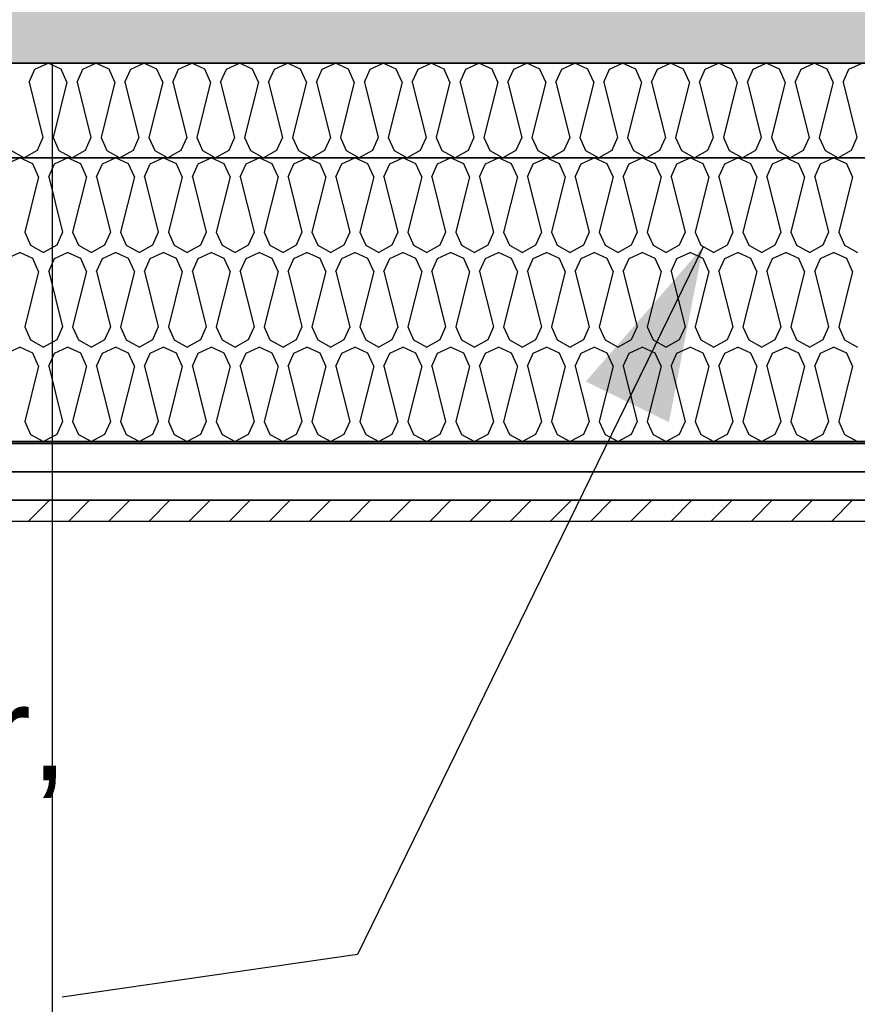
# Model space of a CAD drawing. Header units: millimetres. Extents: x -20520 to 12860, y -2780 to 10870.
# Tile 78 of 147: x -4134 to -3249, y 2025 to 3066. Entities that reach past the tile are written whole.
import ezdxf

# ---------------------------------------------------------------- set-up
doc = ezdxf.new("R2010")
doc.units = ezdxf.units.MM
doc.header["$LTSCALE"] = 0.5
doc.header["$MEASUREMENT"] = 0
doc.linetypes.add('PLINE', pattern=[0])
for name, color, linetype in [('222- Søyler  (Skravur)(Nye konstruksjoner)', 7, 'Continuous'), ('231- Bærende yttervegger (Skravur)(Nye konstruksjoner)', 7, 'Continuous'), ('251- Frittbærende dekker (Skravur)(Nye konstruksjoner)', 7, 'Continuous'), ('858- Detaljer(Nye konstruksjoner)', 7, 'Continuous')]:
    doc.layers.add(name, color=color, linetype=linetype)
doc.styles.add('GENERATED_STYLE_2', font='arial.ttf')
doc.dimstyles.new('GENERATED_STYLE__2', dxfattribs={"dimtxt": 0.18, "dimasz": 182.4, "dimexe": 0.18, "dimexo": 0.0625, "dimgap": 0, "dimtad": 0, "dimtih": 1, "dimtoh": 1, "dimdec": 4, "dimzin": 0, "dimdsep": 46, "dimcen": 0.09, "dimadec": 0, "dimazin": 0, "dimtfac": 1, "dimtdec": 4, "dimtmove": 0, "dimatfit": 3, "dimldrblk": 'ARROWHEAD_5', "dimfxl": 1, "dimtolj": 1, "dimtzin": 0, "dimarcsym": 0})

# ---------------------------------------------------------------- blocks, each defined once
blk = doc.blocks.new('*X12')
at = {"layer": '251- Frittbærende dekker (Skravur)(Nye konstruksjoner)', "linetype": 'PLINE'}
for p, q in [((-4148.1, 2913.5), (-4134.3, 2920)), ((-4120.5, 2913.5), (-4134.3, 2920)), ((-4097.5, 2913.5), (-4083.7, 2920)), ((-4069.9, 2913.5), (-4083.7, 2920)), ((-4047, 2913.5), (-4033.1, 2920)), ((-4019.3, 2913.5), (-4033.1, 2920)), ((-3996.4, 2913.5), (-3982.6, 2920)), ((-3968.7, 2913.5), (-3982.6, 2920)), ((-3945.8, 2913.5), (-3932, 2920)), ((-3918.2, 2913.5), (-3932, 2920)), ((-3895.2, 2913.5), (-3881.4, 2920)), ((-3867.6, 2913.5), (-3881.4, 2920)), ((-3844.6, 2913.5), (-3830.8, 2920)), ((-3817, 2913.5), (-3830.8, 2920)), ((-3794, 2913.5), (-3780.2, 2920)), ((-3766.4, 2913.5), (-3780.2, 2920)), ((-3743.4, 2913.5), (-3729.6, 2920)), ((-3715.8, 2913.5), (-3729.6, 2920)), ((-3692.9, 2913.5), (-3679, 2920)), ((-3665.2, 2913.5), (-3679, 2920)), ((-3642.3, 2913.5), (-3628.5, 2920)), ((-3614.6, 2913.5), (-3628.5, 2920)), ((-3591.7, 2913.5), (-3577.9, 2920)), ((-3564.1, 2913.5), (-3577.9, 2920)), ((-3541.1, 2913.5), (-3527.3, 2920)), ((-3513.5, 2913.5), (-3527.3, 2920)), ((-3490.5, 2913.5), (-3476.7, 2920)), ((-3462.9, 2913.5), (-3476.7, 2920)), ((-3439.9, 2913.5), (-3426.1, 2920)), ((-3412.3, 2913.5), (-3426.1, 2920)), ((-3389.3, 2913.5), (-3375.5, 2920)), ((-3361.7, 2913.5), (-3375.5, 2920)), ((-3338.8, 2913.5), (-3324.9, 2920)), ((-3311.1, 2913.5), (-3324.9, 2920)), ((-3288.2, 2913.5), (-3274.4, 2920)), ((-3260.5, 2913.5), (-3274.4, 2920)), ((-4114.3, 2899.9), (-4120.5, 2913.5)), ((-4103.7, 2899.9), (-4097.5, 2913.5)), ((-4063.7, 2899.9), (-4069.9, 2913.5)), ((-4053.1, 2899.9), (-4047, 2913.5)), ((-4013.2, 2899.9), (-4019.3, 2913.5)), ((-4002.5, 2899.9), (-3996.4, 2913.5)), ((-3962.6, 2899.9), (-3968.7, 2913.5)), ((-3951.9, 2899.9), (-3945.8, 2913.5)), ((-3912, 2899.9), (-3918.2, 2913.5)), ((-3901.4, 2899.9), (-3895.2, 2913.5)), ((-3861.4, 2899.9), (-3867.6, 2913.5)), ((-3850.8, 2899.9), (-3844.6, 2913.5)), ((-3810.8, 2899.9), (-3817, 2913.5)), ((-3800.2, 2899.9), (-3794, 2913.5)), ((-3760.2, 2899.9), (-3766.4, 2913.5)), ((-3749.6, 2899.9), (-3743.4, 2913.5)), ((-3709.6, 2899.9), (-3715.8, 2913.5)), ((-3699, 2899.9), (-3692.9, 2913.5)), ((-3659.1, 2899.9), (-3665.2, 2913.5)), ((-3648.4, 2899.9), (-3642.3, 2913.5)), ((-3608.5, 2899.9), (-3614.6, 2913.5)), ((-3597.8, 2899.9), (-3591.7, 2913.5)), ((-3557.9, 2899.9), (-3564.1, 2913.5)), ((-3547.3, 2899.9), (-3541.1, 2913.5)), ((-3507.3, 2899.9), (-3513.5, 2913.5)), ((-3496.7, 2899.9), (-3490.5, 2913.5)), ((-3456.7, 2899.9), (-3462.9, 2913.5)), ((-3446.1, 2899.9), (-3439.9, 2913.5)), ((-3406.1, 2899.9), (-3412.3, 2913.5)), ((-3395.5, 2899.9), (-3389.3, 2913.5)), ((-3355.5, 2899.9), (-3361.7, 2913.5)), ((-3344.9, 2899.9), (-3338.8, 2913.5)), ((-3305, 2899.9), (-3311.1, 2913.5)), ((-3294.3, 2899.9), (-3288.2, 2913.5)), ((-3254.4, 2899.9), (-3260.5, 2913.5)), ((-4114.3, 2899.9), (-4129, 2841.3)), ((-4103.7, 2899.9), (-4089, 2841.3)), ((-4063.7, 2899.9), (-4078.4, 2841.3)), ((-4053.1, 2899.9), (-4038.5, 2841.3)), ((-4013.2, 2899.9), (-4027.8, 2841.3)), ((-4002.5, 2899.9), (-3987.9, 2841.3)), ((-3962.6, 2899.9), (-3977.2, 2841.3)), ((-3951.9, 2899.9), (-3937.3, 2841.3)), ((-3912, 2899.9), (-3926.7, 2841.3)), ((-3901.4, 2899.9), (-3886.7, 2841.3)), ((-3861.4, 2899.9), (-3876.1, 2841.3)), ((-3850.8, 2899.9), (-3836.1, 2841.3)), ((-3810.8, 2899.9), (-3825.5, 2841.3)), ((-3800.2, 2899.9), (-3785.5, 2841.3)), ((-3760.2, 2899.9), (-3774.9, 2841.3)), ((-3749.6, 2899.9), (-3734.9, 2841.3)), ((-3709.6, 2899.9), (-3724.3, 2841.3)), ((-3699, 2899.9), (-3684.4, 2841.3)), ((-3659.1, 2899.9), (-3673.7, 2841.3)), ((-3648.4, 2899.9), (-3633.8, 2841.3)), ((-3608.5, 2899.9), (-3623.1, 2841.3)), ((-3597.8, 2899.9), (-3583.2, 2841.3)), ((-3557.9, 2899.9), (-3572.6, 2841.3)), ((-3547.3, 2899.9), (-3532.6, 2841.3)), ((-3507.3, 2899.9), (-3522, 2841.3)), ((-3496.7, 2899.9), (-3482, 2841.3)), ((-3456.7, 2899.9), (-3471.4, 2841.3)), ((-3446.1, 2899.9), (-3431.4, 2841.3)), ((-3406.1, 2899.9), (-3420.8, 2841.3)), ((-3395.5, 2899.9), (-3380.8, 2841.3)), ((-3355.5, 2899.9), (-3370.2, 2841.3)), ((-3344.9, 2899.9), (-3330.3, 2841.3)), ((-3305, 2899.9), (-3319.6, 2841.3)), ((-3294.3, 2899.9), (-3279.7, 2841.3)), ((-3254.4, 2899.9), (-3269, 2841.3)), ((-4129, 2841.3), (-4122.8, 2827.7)), ((-4089, 2841.3), (-4095.2, 2827.7)), ((-4078.4, 2841.3), (-4072.3, 2827.7)), ((-4038.5, 2841.3), (-4044.6, 2827.7)), ((-4027.8, 2841.3), (-4021.7, 2827.7)), ((-3987.9, 2841.3), (-3994, 2827.7)), ((-3977.2, 2841.3), (-3971.1, 2827.7)), ((-3937.3, 2841.3), (-3943.4, 2827.7)), ((-3926.7, 2841.3), (-3920.5, 2827.7)), ((-3886.7, 2841.3), (-3892.9, 2827.7)), ((-3876.1, 2841.3), (-3869.9, 2827.7)), ((-3836.1, 2841.3), (-3842.3, 2827.7)), ((-3825.5, 2841.3), (-3819.3, 2827.7)), ((-3785.5, 2841.3), (-3791.7, 2827.7)), ((-3774.9, 2841.3), (-3768.7, 2827.7)), ((-3734.9, 2841.3), (-3741.1, 2827.7)), ((-3724.3, 2841.3), (-3718.1, 2827.7)), ((-3684.4, 2841.3), (-3690.5, 2827.7)), ((-3673.7, 2841.3), (-3667.6, 2827.7)), ((-3633.8, 2841.3), (-3639.9, 2827.7)), ((-3623.1, 2841.3), (-3617, 2827.7)), ((-3583.2, 2841.3), (-3589.3, 2827.7)), ((-3572.6, 2841.3), (-3566.4, 2827.7)), ((-3532.6, 2841.3), (-3538.8, 2827.7)), ((-3522, 2841.3), (-3515.8, 2827.7)), ((-3482, 2841.3), (-3488.2, 2827.7)), ((-3471.4, 2841.3), (-3465.2, 2827.7)), ((-3431.4, 2841.3), (-3437.6, 2827.7)), ((-3420.8, 2841.3), (-3414.6, 2827.7)), ((-3380.8, 2841.3), (-3387, 2827.7)), ((-3370.2, 2841.3), (-3364, 2827.7)), ((-3330.3, 2841.3), (-3336.4, 2827.7)), ((-3319.6, 2841.3), (-3313.5, 2827.7)), ((-3279.7, 2841.3), (-3285.8, 2827.7)), ((-3269, 2841.3), (-3262.9, 2827.7)), ((-4148.1, 2813.5), (-4134.3, 2820)), ((-4120.5, 2813.5), (-4134.3, 2820)), ((-4122.8, 2827.7), (-4109, 2820)), ((-4095.2, 2827.7), (-4109, 2820)), ((-4097.5, 2813.5), (-4083.7, 2820)), ((-4069.9, 2813.5), (-4083.7, 2820)), ((-4072.3, 2827.7), (-4058.4, 2820)), ((-4044.6, 2827.7), (-4058.4, 2820)), ((-4047, 2813.5), (-4033.1, 2820)), ((-4019.3, 2813.5), (-4033.1, 2820)), ((-4021.7, 2827.7), (-4007.8, 2820)), ((-3994, 2827.7), (-4007.8, 2820)), ((-3996.4, 2813.5), (-3982.6, 2820)), ((-3968.7, 2813.5), (-3982.6, 2820)), ((-3971.1, 2827.7), (-3957.3, 2820)), ((-3943.4, 2827.7), (-3957.3, 2820)), ((-3945.8, 2813.5), (-3932, 2820)), ((-3918.2, 2813.5), (-3932, 2820)), ((-3920.5, 2827.7), (-3906.7, 2820)), ((-3892.9, 2827.7), (-3906.7, 2820)), ((-3895.2, 2813.5), (-3881.4, 2820)), ((-3867.6, 2813.5), (-3881.4, 2820)), ((-3869.9, 2827.7), (-3856.1, 2820)), ((-3842.3, 2827.7), (-3856.1, 2820)), ((-3844.6, 2813.5), (-3830.8, 2820)), ((-3817, 2813.5), (-3830.8, 2820)), ((-3819.3, 2827.7), (-3805.5, 2820)), ((-3791.7, 2827.7), (-3805.5, 2820)), ((-3794, 2813.5), (-3780.2, 2820)), ((-3766.4, 2813.5), (-3780.2, 2820)), ((-3768.7, 2827.7), (-3754.9, 2820)), ((-3741.1, 2827.7), (-3754.9, 2820)), ((-3743.4, 2813.5), (-3729.6, 2820)), ((-3715.8, 2813.5), (-3729.6, 2820)), ((-3718.1, 2827.7), (-3704.3, 2820)), ((-3690.5, 2827.7), (-3704.3, 2820)), ((-3692.9, 2813.5), (-3679, 2820)), ((-3665.2, 2813.5), (-3679, 2820)), ((-3667.6, 2827.7), (-3653.7, 2820)), ((-3639.9, 2827.7), (-3653.7, 2820)), ((-3642.3, 2813.5), (-3628.5, 2820)), ((-3614.6, 2813.5), (-3628.5, 2820)), ((-3617, 2827.7), (-3603.2, 2820)), ((-3589.3, 2827.7), (-3603.2, 2820)), ((-3591.7, 2813.5), (-3577.9, 2820)), ((-3564.1, 2813.5), (-3577.9, 2820)), ((-3566.4, 2827.7), (-3552.6, 2820)), ((-3538.8, 2827.7), (-3552.6, 2820)), ((-3541.1, 2813.5), (-3527.3, 2820)), ((-3513.5, 2813.5), (-3527.3, 2820)), ((-3515.8, 2827.7), (-3502, 2820)), ((-3488.2, 2827.7), (-3502, 2820)), ((-3490.5, 2813.5), (-3476.7, 2820)), ((-3462.9, 2813.5), (-3476.7, 2820)), ((-3465.2, 2827.7), (-3451.4, 2820)), ((-3437.6, 2827.7), (-3451.4, 2820)), ((-3439.9, 2813.5), (-3426.1, 2820)), ((-3412.3, 2813.5), (-3426.1, 2820)), ((-3414.6, 2827.7), (-3400.8, 2820)), ((-3387, 2827.7), (-3400.8, 2820)), ((-3389.3, 2813.5), (-3375.5, 2820)), ((-3361.7, 2813.5), (-3375.5, 2820)), ((-3364, 2827.7), (-3350.2, 2820)), ((-3336.4, 2827.7), (-3350.2, 2820)), ((-3338.8, 2813.5), (-3324.9, 2820)), ((-3311.1, 2813.5), (-3324.9, 2820)), ((-3313.5, 2827.7), (-3299.6, 2820)), ((-3285.8, 2827.7), (-3299.6, 2820)), ((-3288.2, 2813.5), (-3274.4, 2820)), ((-3260.5, 2813.5), (-3274.4, 2820)), ((-3262.9, 2827.7), (-3249.1, 2820)), ((-4114.3, 2799.9), (-4120.5, 2813.5)), ((-4103.7, 2799.9), (-4097.5, 2813.5)), ((-4063.7, 2799.9), (-4069.9, 2813.5)), ((-4053.1, 2799.9), (-4047, 2813.5)), ((-4013.2, 2799.9), (-4019.3, 2813.5)), ((-4002.5, 2799.9), (-3996.4, 2813.5)), ((-3962.6, 2799.9), (-3968.7, 2813.5)), ((-3951.9, 2799.9), (-3945.8, 2813.5)), ((-3912, 2799.9), (-3918.2, 2813.5)), ((-3901.4, 2799.9), (-3895.2, 2813.5)), ((-3861.4, 2799.9), (-3867.6, 2813.5)), ((-3850.8, 2799.9), (-3844.6, 2813.5)), ((-3810.8, 2799.9), (-3817, 2813.5)), ((-3800.2, 2799.9), (-3794, 2813.5)), ((-3760.2, 2799.9), (-3766.4, 2813.5)), ((-3749.6, 2799.9), (-3743.4, 2813.5)), ((-3709.6, 2799.9), (-3715.8, 2813.5)), ((-3699, 2799.9), (-3692.9, 2813.5)), ((-3659.1, 2799.9), (-3665.2, 2813.5)), ((-3648.4, 2799.9), (-3642.3, 2813.5)), ((-3608.5, 2799.9), (-3614.6, 2813.5)), ((-3597.8, 2799.9), (-3591.7, 2813.5)), ((-3557.9, 2799.9), (-3564.1, 2813.5)), ((-3547.3, 2799.9), (-3541.1, 2813.5)), ((-3507.3, 2799.9), (-3513.5, 2813.5)), ((-3496.7, 2799.9), (-3490.5, 2813.5)), ((-3456.7, 2799.9), (-3462.9, 2813.5)), ((-3446.1, 2799.9), (-3439.9, 2813.5)), ((-3406.1, 2799.9), (-3412.3, 2813.5)), ((-3395.5, 2799.9), (-3389.3, 2813.5)), ((-3355.5, 2799.9), (-3361.7, 2813.5)), ((-3344.9, 2799.9), (-3338.8, 2813.5)), ((-3305, 2799.9), (-3311.1, 2813.5)), ((-3294.3, 2799.9), (-3288.2, 2813.5)), ((-3254.4, 2799.9), (-3260.5, 2813.5)), ((-4114.3, 2799.9), (-4129, 2741.3)), ((-4103.7, 2799.9), (-4089, 2741.3)), ((-4063.7, 2799.9), (-4078.4, 2741.3)), ((-4053.1, 2799.9), (-4038.5, 2741.3)), ((-4013.2, 2799.9), (-4027.8, 2741.3)), ((-4002.5, 2799.9), (-3987.9, 2741.3)), ((-3962.6, 2799.9), (-3977.2, 2741.3)), ((-3951.9, 2799.9), (-3937.3, 2741.3)), ((-3912, 2799.9), (-3926.7, 2741.3)), ((-3901.4, 2799.9), (-3886.7, 2741.3)), ((-3861.4, 2799.9), (-3876.1, 2741.3)), ((-3850.8, 2799.9), (-3836.1, 2741.3)), ((-3810.8, 2799.9), (-3825.5, 2741.3)), ((-3800.2, 2799.9), (-3785.5, 2741.3)), ((-3760.2, 2799.9), (-3774.9, 2741.3)), ((-3749.6, 2799.9), (-3734.9, 2741.3)), ((-3709.6, 2799.9), (-3724.3, 2741.3)), ((-3699, 2799.9), (-3684.4, 2741.3)), ((-3659.1, 2799.9), (-3673.7, 2741.3)), ((-3648.4, 2799.9), (-3633.8, 2741.3)), ((-3608.5, 2799.9), (-3623.1, 2741.3)), ((-3597.8, 2799.9), (-3583.2, 2741.3)), ((-3557.9, 2799.9), (-3572.6, 2741.3)), ((-3547.3, 2799.9), (-3532.6, 2741.3)), ((-3507.3, 2799.9), (-3522, 2741.3)), ((-3496.7, 2799.9), (-3482, 2741.3)), ((-3456.7, 2799.9), (-3471.4, 2741.3)), ((-3446.1, 2799.9), (-3431.4, 2741.3)), ((-3406.1, 2799.9), (-3420.8, 2741.3)), ((-3395.5, 2799.9), (-3380.8, 2741.3)), ((-3355.5, 2799.9), (-3370.2, 2741.3)), ((-3344.9, 2799.9), (-3330.3, 2741.3)), ((-3305, 2799.9), (-3319.6, 2741.3)), ((-3294.3, 2799.9), (-3279.7, 2741.3)), ((-3254.4, 2799.9), (-3269, 2741.3)), ((-4129, 2741.3), (-4122.8, 2727.7)), ((-4089, 2741.3), (-4095.2, 2727.7)), ((-4078.4, 2741.3), (-4072.3, 2727.7)), ((-4038.5, 2741.3), (-4044.6, 2727.7)), ((-4027.8, 2741.3), (-4021.7, 2727.7)), ((-3987.9, 2741.3), (-3994, 2727.7)), ((-3977.2, 2741.3), (-3971.1, 2727.7)), ((-3937.3, 2741.3), (-3943.4, 2727.7)), ((-3926.7, 2741.3), (-3920.5, 2727.7)), ((-3886.7, 2741.3), (-3892.9, 2727.7)), ((-3876.1, 2741.3), (-3869.9, 2727.7)), ((-3836.1, 2741.3), (-3842.3, 2727.7)), ((-3825.5, 2741.3), (-3819.3, 2727.7)), ((-3785.5, 2741.3), (-3791.7, 2727.7)), ((-3774.9, 2741.3), (-3768.7, 2727.7)), ((-3734.9, 2741.3), (-3741.1, 2727.7)), ((-3724.3, 2741.3), (-3718.1, 2727.7)), ((-3684.4, 2741.3), (-3690.5, 2727.7)), ((-3673.7, 2741.3), (-3667.6, 2727.7)), ((-3633.8, 2741.3), (-3639.9, 2727.7)), ((-3623.1, 2741.3), (-3617, 2727.7)), ((-3583.2, 2741.3), (-3589.3, 2727.7)), ((-3572.6, 2741.3), (-3566.4, 2727.7)), ((-3532.6, 2741.3), (-3538.8, 2727.7)), ((-3522, 2741.3), (-3515.8, 2727.7)), ((-3482, 2741.3), (-3488.2, 2727.7)), ((-3471.4, 2741.3), (-3465.2, 2727.7)), ((-3431.4, 2741.3), (-3437.6, 2727.7)), ((-3420.8, 2741.3), (-3414.6, 2727.7)), ((-3380.8, 2741.3), (-3387, 2727.7)), ((-3370.2, 2741.3), (-3364, 2727.7)), ((-3330.3, 2741.3), (-3336.4, 2727.7)), ((-3319.6, 2741.3), (-3313.5, 2727.7)), ((-3279.7, 2741.3), (-3285.8, 2727.7)), ((-3269, 2741.3), (-3262.9, 2727.7)), ((-4122.8, 2727.7), (-4109, 2720)), ((-4095.2, 2727.7), (-4109, 2720)), ((-4072.3, 2727.7), (-4058.4, 2720)), ((-4044.6, 2727.7), (-4058.4, 2720)), ((-4021.7, 2727.7), (-4007.8, 2720)), ((-3994, 2727.7), (-4007.8, 2720)), ((-3971.1, 2727.7), (-3957.3, 2720)), ((-3943.4, 2727.7), (-3957.3, 2720)), ((-3920.5, 2727.7), (-3906.7, 2720)), ((-3892.9, 2727.7), (-3906.7, 2720)), ((-3869.9, 2727.7), (-3856.1, 2720)), ((-3842.3, 2727.7), (-3856.1, 2720)), ((-3819.3, 2727.7), (-3805.5, 2720)), ((-3791.7, 2727.7), (-3805.5, 2720)), ((-3768.7, 2727.7), (-3754.9, 2720)), ((-3741.1, 2727.7), (-3754.9, 2720)), ((-3718.1, 2727.7), (-3704.3, 2720)), ((-3690.5, 2727.7), (-3704.3, 2720)), ((-3667.6, 2727.7), (-3653.7, 2720)), ((-3639.9, 2727.7), (-3653.7, 2720)), ((-3617, 2727.7), (-3603.2, 2720)), ((-3589.3, 2727.7), (-3603.2, 2720)), ((-3566.4, 2727.7), (-3552.6, 2720)), ((-3538.8, 2727.7), (-3552.6, 2720)), ((-3515.8, 2727.7), (-3502, 2720)), ((-3488.2, 2727.7), (-3502, 2720)), ((-3465.2, 2727.7), (-3451.4, 2720)), ((-3437.6, 2727.7), (-3451.4, 2720)), ((-3414.6, 2727.7), (-3400.8, 2720)), ((-3387, 2727.7), (-3400.8, 2720)), ((-3364, 2727.7), (-3350.2, 2720)), ((-3336.4, 2727.7), (-3350.2, 2720)), ((-3313.5, 2727.7), (-3299.6, 2720)), ((-3285.8, 2727.7), (-3299.6, 2720)), ((-3262.9, 2727.7), (-3249.1, 2720)), ((-4148.1, 2713.5), (-4134.3, 2720)), ((-4120.5, 2713.5), (-4134.3, 2720)), ((-4097.5, 2713.5), (-4083.7, 2720)), ((-4069.9, 2713.5), (-4083.7, 2720)), ((-4047, 2713.5), (-4033.1, 2720)), ((-4019.3, 2713.5), (-4033.1, 2720)), ((-3996.4, 2713.5), (-3982.6, 2720)), ((-3968.7, 2713.5), (-3982.6, 2720)), ((-3945.8, 2713.5), (-3932, 2720)), ((-3918.2, 2713.5), (-3932, 2720)), ((-3895.2, 2713.5), (-3881.4, 2720)), ((-3867.6, 2713.5), (-3881.4, 2720)), ((-3844.6, 2713.5), (-3830.8, 2720)), ((-3817, 2713.5), (-3830.8, 2720)), ((-3794, 2713.5), (-3780.2, 2720)), ((-3766.4, 2713.5), (-3780.2, 2720)), ((-3743.4, 2713.5), (-3729.6, 2720)), ((-3715.8, 2713.5), (-3729.6, 2720)), ((-3692.9, 2713.5), (-3679, 2720)), ((-3665.2, 2713.5), (-3679, 2720)), ((-3642.3, 2713.5), (-3628.5, 2720)), ((-3614.6, 2713.5), (-3628.5, 2720)), ((-3591.7, 2713.5), (-3577.9, 2720)), ((-3564.1, 2713.5), (-3577.9, 2720)), ((-3541.1, 2713.5), (-3527.3, 2720)), ((-3513.5, 2713.5), (-3527.3, 2720)), ((-3490.5, 2713.5), (-3476.7, 2720)), ((-3462.9, 2713.5), (-3476.7, 2720)), ((-3439.9, 2713.5), (-3426.1, 2720)), ((-3412.3, 2713.5), (-3426.1, 2720)), ((-3389.3, 2713.5), (-3375.5, 2720)), ((-3361.7, 2713.5), (-3375.5, 2720)), ((-3338.8, 2713.5), (-3324.9, 2720)), ((-3311.1, 2713.5), (-3324.9, 2720)), ((-3288.2, 2713.5), (-3274.4, 2720)), ((-3260.5, 2713.5), (-3274.4, 2720)), ((-4114.3, 2699.9), (-4120.5, 2713.5)), ((-4103.7, 2699.9), (-4097.5, 2713.5)), ((-4063.7, 2699.9), (-4069.9, 2713.5)), ((-4053.1, 2699.9), (-4047, 2713.5)), ((-4013.2, 2699.9), (-4019.3, 2713.5)), ((-4002.5, 2699.9), (-3996.4, 2713.5)), ((-3962.6, 2699.9), (-3968.7, 2713.5)), ((-3951.9, 2699.9), (-3945.8, 2713.5)), ((-3912, 2699.9), (-3918.2, 2713.5)), ((-3901.4, 2699.9), (-3895.2, 2713.5)), ((-3861.4, 2699.9), (-3867.6, 2713.5)), ((-3850.8, 2699.9), (-3844.6, 2713.5)), ((-3810.8, 2699.9), (-3817, 2713.5)), ((-3800.2, 2699.9), (-3794, 2713.5)), ((-3760.2, 2699.9), (-3766.4, 2713.5)), ((-3749.6, 2699.9), (-3743.4, 2713.5)), ((-3709.6, 2699.9), (-3715.8, 2713.5)), ((-3699, 2699.9), (-3692.9, 2713.5)), ((-3659.1, 2699.9), (-3665.2, 2713.5)), ((-3648.4, 2699.9), (-3642.3, 2713.5)), ((-3608.5, 2699.9), (-3614.6, 2713.5)), ((-3597.8, 2699.9), (-3591.7, 2713.5)), ((-3557.9, 2699.9), (-3564.1, 2713.5)), ((-3547.3, 2699.9), (-3541.1, 2713.5)), ((-3507.3, 2699.9), (-3513.5, 2713.5)), ((-3496.7, 2699.9), (-3490.5, 2713.5)), ((-3456.7, 2699.9), (-3462.9, 2713.5)), ((-3446.1, 2699.9), (-3439.9, 2713.5)), ((-3406.1, 2699.9), (-3412.3, 2713.5)), ((-3395.5, 2699.9), (-3389.3, 2713.5)), ((-3355.5, 2699.9), (-3361.7, 2713.5)), ((-3344.9, 2699.9), (-3338.8, 2713.5)), ((-3305, 2699.9), (-3311.1, 2713.5)), ((-3294.3, 2699.9), (-3288.2, 2713.5)), ((-3254.4, 2699.9), (-3260.5, 2713.5)), ((-4114.3, 2699.9), (-4129, 2641.3)), ((-4103.7, 2699.9), (-4089, 2641.3)), ((-4063.7, 2699.9), (-4078.4, 2641.3)), ((-4053.1, 2699.9), (-4038.5, 2641.3)), ((-4013.2, 2699.9), (-4027.8, 2641.3)), ((-4002.5, 2699.9), (-3987.9, 2641.3)), ((-3962.6, 2699.9), (-3977.2, 2641.3)), ((-3951.9, 2699.9), (-3937.3, 2641.3)), ((-3912, 2699.9), (-3926.7, 2641.3)), ((-3901.4, 2699.9), (-3886.7, 2641.3)), ((-3861.4, 2699.9), (-3876.1, 2641.3)), ((-3850.8, 2699.9), (-3836.1, 2641.3)), ((-3810.8, 2699.9), (-3825.5, 2641.3)), ((-3800.2, 2699.9), (-3785.5, 2641.3)), ((-3760.2, 2699.9), (-3774.9, 2641.3)), ((-3749.6, 2699.9), (-3734.9, 2641.3)), ((-3709.6, 2699.9), (-3724.3, 2641.3)), ((-3699, 2699.9), (-3684.4, 2641.3)), ((-3659.1, 2699.9), (-3673.7, 2641.3)), ((-3648.4, 2699.9), (-3633.8, 2641.3)), ((-3608.5, 2699.9), (-3623.1, 2641.3)), ((-3597.8, 2699.9), (-3583.2, 2641.3)), ((-3557.9, 2699.9), (-3572.6, 2641.3)), ((-3547.3, 2699.9), (-3532.6, 2641.3)), ((-3507.3, 2699.9), (-3522, 2641.3)), ((-3496.7, 2699.9), (-3482, 2641.3)), ((-3456.7, 2699.9), (-3471.4, 2641.3)), ((-3446.1, 2699.9), (-3431.4, 2641.3)), ((-3406.1, 2699.9), (-3420.8, 2641.3)), ((-3395.5, 2699.9), (-3380.8, 2641.3)), ((-3355.5, 2699.9), (-3370.2, 2641.3)), ((-3344.9, 2699.9), (-3330.3, 2641.3)), ((-3305, 2699.9), (-3319.6, 2641.3)), ((-3294.3, 2699.9), (-3279.7, 2641.3)), ((-3254.4, 2699.9), (-3269, 2641.3)), ((-4129, 2641.3), (-4122.8, 2627.7)), ((-4089, 2641.3), (-4095.2, 2627.7)), ((-4078.4, 2641.3), (-4072.3, 2627.7)), ((-4038.5, 2641.3), (-4044.6, 2627.7)), ((-4027.8, 2641.3), (-4021.7, 2627.7)), ((-3987.9, 2641.3), (-3994, 2627.7)), ((-3977.2, 2641.3), (-3971.1, 2627.7)), ((-3937.3, 2641.3), (-3943.4, 2627.7)), ((-3926.7, 2641.3), (-3920.5, 2627.7)), ((-3886.7, 2641.3), (-3892.9, 2627.7)), ((-3876.1, 2641.3), (-3869.9, 2627.7)), ((-3836.1, 2641.3), (-3842.3, 2627.7)), ((-3825.5, 2641.3), (-3819.3, 2627.7)), ((-3785.5, 2641.3), (-3791.7, 2627.7)), ((-3774.9, 2641.3), (-3768.7, 2627.7)), ((-3734.9, 2641.3), (-3741.1, 2627.7)), ((-3724.3, 2641.3), (-3718.1, 2627.7)), ((-3684.4, 2641.3), (-3690.5, 2627.7)), ((-3673.7, 2641.3), (-3667.6, 2627.7)), ((-3633.8, 2641.3), (-3639.9, 2627.7)), ((-3623.1, 2641.3), (-3617, 2627.7)), ((-3583.2, 2641.3), (-3589.3, 2627.7)), ((-3572.6, 2641.3), (-3566.4, 2627.7)), ((-3532.6, 2641.3), (-3538.8, 2627.7)), ((-3522, 2641.3), (-3515.8, 2627.7)), ((-3482, 2641.3), (-3488.2, 2627.7)), ((-3471.4, 2641.3), (-3465.2, 2627.7)), ((-3431.4, 2641.3), (-3437.6, 2627.7)), ((-3420.8, 2641.3), (-3414.6, 2627.7)), ((-3380.8, 2641.3), (-3387, 2627.7)), ((-3370.2, 2641.3), (-3364, 2627.7)), ((-3330.3, 2641.3), (-3336.4, 2627.7)), ((-3319.6, 2641.3), (-3313.5, 2627.7)), ((-3279.7, 2641.3), (-3285.8, 2627.7)), ((-3269, 2641.3), (-3262.9, 2627.7)), ((-4122.8, 2627.7), (-4109, 2620)), ((-4095.2, 2627.7), (-4109, 2620)), ((-4072.3, 2627.7), (-4058.4, 2620)), ((-4044.6, 2627.7), (-4058.4, 2620)), ((-4021.7, 2627.7), (-4007.8, 2620)), ((-3994, 2627.7), (-4007.8, 2620)), ((-3971.1, 2627.7), (-3957.3, 2620)), ((-3943.4, 2627.7), (-3957.3, 2620)), ((-3920.5, 2627.7), (-3906.7, 2620)), ((-3892.9, 2627.7), (-3906.7, 2620)), ((-3869.9, 2627.7), (-3856.1, 2620)), ((-3842.3, 2627.7), (-3856.1, 2620)), ((-3819.3, 2627.7), (-3805.5, 2620)), ((-3791.7, 2627.7), (-3805.5, 2620)), ((-3768.7, 2627.7), (-3754.9, 2620)), ((-3741.1, 2627.7), (-3754.9, 2620)), ((-3718.1, 2627.7), (-3704.3, 2620)), ((-3690.5, 2627.7), (-3704.3, 2620)), ((-3667.6, 2627.7), (-3653.7, 2620)), ((-3639.9, 2627.7), (-3653.7, 2620)), ((-3617, 2627.7), (-3603.2, 2620)), ((-3589.3, 2627.7), (-3603.2, 2620)), ((-3566.4, 2627.7), (-3552.6, 2620)), ((-3538.8, 2627.7), (-3552.6, 2620)), ((-3515.8, 2627.7), (-3502, 2620)), ((-3488.2, 2627.7), (-3502, 2620)), ((-3465.2, 2627.7), (-3451.4, 2620)), ((-3437.6, 2627.7), (-3451.4, 2620)), ((-3414.6, 2627.7), (-3400.8, 2620)), ((-3387, 2627.7), (-3400.8, 2620)), ((-3364, 2627.7), (-3350.2, 2620)), ((-3336.4, 2627.7), (-3350.2, 2620)), ((-3313.5, 2627.7), (-3299.6, 2620)), ((-3285.8, 2627.7), (-3299.6, 2620)), ((-3262.9, 2627.7), (-3249.1, 2620))]:
    blk.add_line(p, q, dxfattribs=at)
blk = doc.blocks.new('*X17')
at = {"layer": '251- Frittbærende dekker (Skravur)(Nye konstruksjoner)', "linetype": 'PLINE'}
for p, q in [((-4118.2, 3013.5), (-4104.3, 3020)), ((-4090.5, 3013.5), (-4104.3, 3020)), ((-4067.6, 3013.5), (-4053.8, 3020)), ((-4039.9, 3013.5), (-4053.8, 3020)), ((-4017, 3013.5), (-4003.2, 3020)), ((-3989.4, 3013.5), (-4003.2, 3020)), ((-3966.4, 3013.5), (-3952.6, 3020)), ((-3938.8, 3013.5), (-3952.6, 3020)), ((-3915.8, 3013.5), (-3902, 3020)), ((-3888.2, 3013.5), (-3902, 3020)), ((-3865.2, 3013.5), (-3851.4, 3020)), ((-3837.6, 3013.5), (-3851.4, 3020)), ((-3814.6, 3013.5), (-3800.8, 3020)), ((-3787, 3013.5), (-3800.8, 3020)), ((-3764.1, 3013.5), (-3750.2, 3020)), ((-3736.4, 3013.5), (-3750.2, 3020)), ((-3713.5, 3013.5), (-3699.7, 3020)), ((-3685.8, 3013.5), (-3699.7, 3020)), ((-3662.9, 3013.5), (-3649.1, 3020)), ((-3635.3, 3013.5), (-3649.1, 3020)), ((-3612.3, 3013.5), (-3598.5, 3020)), ((-3584.7, 3013.5), (-3598.5, 3020)), ((-3561.7, 3013.5), (-3547.9, 3020)), ((-3534.1, 3013.5), (-3547.9, 3020)), ((-3511.1, 3013.5), (-3497.3, 3020)), ((-3483.5, 3013.5), (-3497.3, 3020)), ((-3460.5, 3013.5), (-3446.7, 3020)), ((-3432.9, 3013.5), (-3446.7, 3020)), ((-3410, 3013.5), (-3396.1, 3020)), ((-3382.3, 3013.5), (-3396.1, 3020)), ((-3359.4, 3013.5), (-3345.6, 3020)), ((-3331.7, 3013.5), (-3345.6, 3020)), ((-3308.8, 3013.5), (-3295, 3020)), ((-3281.2, 3013.5), (-3295, 3020)), ((-3258.2, 3013.5), (-3244.4, 3020)), ((-4124.3, 2999.9), (-4118.2, 3013.5)), ((-4084.4, 2999.9), (-4090.5, 3013.5)), ((-4073.7, 2999.9), (-4067.6, 3013.5)), ((-4033.8, 2999.9), (-4039.9, 3013.5)), ((-4023.1, 2999.9), (-4017, 3013.5)), ((-3983.2, 2999.9), (-3989.4, 3013.5)), ((-3972.6, 2999.9), (-3966.4, 3013.5)), ((-3932.6, 2999.9), (-3938.8, 3013.5)), ((-3922, 2999.9), (-3915.8, 3013.5)), ((-3882, 2999.9), (-3888.2, 3013.5)), ((-3871.4, 2999.9), (-3865.2, 3013.5)), ((-3831.4, 2999.9), (-3837.6, 3013.5)), ((-3820.8, 2999.9), (-3814.6, 3013.5)), ((-3780.8, 2999.9), (-3787, 3013.5)), ((-3770.2, 2999.9), (-3764.1, 3013.5)), ((-3730.3, 2999.9), (-3736.4, 3013.5)), ((-3719.6, 2999.9), (-3713.5, 3013.5)), ((-3679.7, 2999.9), (-3685.8, 3013.5)), ((-3669, 2999.9), (-3662.9, 3013.5)), ((-3629.1, 2999.9), (-3635.3, 3013.5)), ((-3618.5, 2999.9), (-3612.3, 3013.5)), ((-3578.5, 2999.9), (-3584.7, 3013.5)), ((-3567.9, 2999.9), (-3561.7, 3013.5)), ((-3527.9, 2999.9), (-3534.1, 3013.5)), ((-3517.3, 2999.9), (-3511.1, 3013.5)), ((-3477.3, 2999.9), (-3483.5, 3013.5)), ((-3466.7, 2999.9), (-3460.5, 3013.5)), ((-3426.7, 2999.9), (-3432.9, 3013.5)), ((-3416.1, 2999.9), (-3410, 3013.5)), ((-3376.2, 2999.9), (-3382.3, 3013.5)), ((-3365.5, 2999.9), (-3359.4, 3013.5)), ((-3325.6, 2999.9), (-3331.7, 3013.5)), ((-3314.9, 2999.9), (-3308.8, 3013.5)), ((-3275, 2999.9), (-3281.2, 3013.5)), ((-3264.4, 2999.9), (-3258.2, 3013.5)), ((-4124.3, 2999.9), (-4109.7, 2941.3)), ((-4084.4, 2999.9), (-4099, 2941.3)), ((-4073.7, 2999.9), (-4059.1, 2941.3)), ((-4033.8, 2999.9), (-4048.4, 2941.3)), ((-4023.1, 2999.9), (-4008.5, 2941.3)), ((-3983.2, 2999.9), (-3997.9, 2941.3)), ((-3972.6, 2999.9), (-3957.9, 2941.3)), ((-3932.6, 2999.9), (-3947.3, 2941.3)), ((-3922, 2999.9), (-3907.3, 2941.3)), ((-3882, 2999.9), (-3896.7, 2941.3)), ((-3871.4, 2999.9), (-3856.7, 2941.3)), ((-3831.4, 2999.9), (-3846.1, 2941.3)), ((-3820.8, 2999.9), (-3806.1, 2941.3)), ((-3780.8, 2999.9), (-3795.5, 2941.3)), ((-3770.2, 2999.9), (-3755.6, 2941.3)), ((-3730.3, 2999.9), (-3744.9, 2941.3)), ((-3719.6, 2999.9), (-3705, 2941.3)), ((-3679.7, 2999.9), (-3694.3, 2941.3)), ((-3669, 2999.9), (-3654.4, 2941.3)), ((-3629.1, 2999.9), (-3643.8, 2941.3)), ((-3618.5, 2999.9), (-3603.8, 2941.3)), ((-3578.5, 2999.9), (-3593.2, 2941.3)), ((-3567.9, 2999.9), (-3553.2, 2941.3)), ((-3527.9, 2999.9), (-3542.6, 2941.3)), ((-3517.3, 2999.9), (-3502.6, 2941.3)), ((-3477.3, 2999.9), (-3492, 2941.3)), ((-3466.7, 2999.9), (-3452, 2941.3)), ((-3426.7, 2999.9), (-3441.4, 2941.3)), ((-3416.1, 2999.9), (-3401.5, 2941.3)), ((-3376.2, 2999.9), (-3390.8, 2941.3)), ((-3365.5, 2999.9), (-3350.9, 2941.3)), ((-3325.6, 2999.9), (-3340.2, 2941.3)), ((-3314.9, 2999.9), (-3300.3, 2941.3)), ((-3275, 2999.9), (-3289.7, 2941.3)), ((-3264.4, 2999.9), (-3249.7, 2941.3)), ((-4109.7, 2941.3), (-4115.8, 2927.7)), ((-4099, 2941.3), (-4092.9, 2927.7)), ((-4059.1, 2941.3), (-4065.2, 2927.7)), ((-4048.4, 2941.3), (-4042.3, 2927.7)), ((-4008.5, 2941.3), (-4014.6, 2927.7)), ((-3997.9, 2941.3), (-3991.7, 2927.7)), ((-3957.9, 2941.3), (-3964.1, 2927.7)), ((-3947.3, 2941.3), (-3941.1, 2927.7)), ((-3907.3, 2941.3), (-3913.5, 2927.7)), ((-3896.7, 2941.3), (-3890.5, 2927.7)), ((-3856.7, 2941.3), (-3862.9, 2927.7)), ((-3846.1, 2941.3), (-3839.9, 2927.7)), ((-3806.1, 2941.3), (-3812.3, 2927.7)), ((-3795.5, 2941.3), (-3789.3, 2927.7)), ((-3755.6, 2941.3), (-3761.7, 2927.7)), ((-3744.9, 2941.3), (-3738.8, 2927.7)), ((-3705, 2941.3), (-3711.1, 2927.7)), ((-3694.3, 2941.3), (-3688.2, 2927.7)), ((-3654.4, 2941.3), (-3660.5, 2927.7)), ((-3643.8, 2941.3), (-3637.6, 2927.7)), ((-3603.8, 2941.3), (-3610, 2927.7)), ((-3593.2, 2941.3), (-3587, 2927.7)), ((-3553.2, 2941.3), (-3559.4, 2927.7)), ((-3542.6, 2941.3), (-3536.4, 2927.7)), ((-3502.6, 2941.3), (-3508.8, 2927.7)), ((-3492, 2941.3), (-3485.8, 2927.7)), ((-3452, 2941.3), (-3458.2, 2927.7)), ((-3441.4, 2941.3), (-3435.2, 2927.7)), ((-3401.5, 2941.3), (-3407.6, 2927.7)), ((-3390.8, 2941.3), (-3384.7, 2927.7)), ((-3350.9, 2941.3), (-3357, 2927.7)), ((-3340.2, 2941.3), (-3334.1, 2927.7)), ((-3300.3, 2941.3), (-3306.4, 2927.7)), ((-3289.7, 2941.3), (-3283.5, 2927.7)), ((-3249.7, 2941.3), (-3255.9, 2927.7)), ((-4143.4, 2927.7), (-4129.6, 2920)), ((-4115.8, 2927.7), (-4129.6, 2920)), ((-4092.9, 2927.7), (-4079, 2920)), ((-4065.2, 2927.7), (-4079, 2920)), ((-4042.3, 2927.7), (-4028.5, 2920)), ((-4014.6, 2927.7), (-4028.5, 2920)), ((-3991.7, 2927.7), (-3977.9, 2920)), ((-3964.1, 2927.7), (-3977.9, 2920)), ((-3941.1, 2927.7), (-3927.3, 2920)), ((-3913.5, 2927.7), (-3927.3, 2920)), ((-3890.5, 2927.7), (-3876.7, 2920)), ((-3862.9, 2927.7), (-3876.7, 2920)), ((-3839.9, 2927.7), (-3826.1, 2920)), ((-3812.3, 2927.7), (-3826.1, 2920)), ((-3789.3, 2927.7), (-3775.5, 2920)), ((-3761.7, 2927.7), (-3775.5, 2920)), ((-3738.8, 2927.7), (-3724.9, 2920)), ((-3711.1, 2927.7), (-3724.9, 2920)), ((-3688.2, 2927.7), (-3674.4, 2920)), ((-3660.5, 2927.7), (-3674.4, 2920)), ((-3637.6, 2927.7), (-3623.8, 2920)), ((-3610, 2927.7), (-3623.8, 2920)), ((-3587, 2927.7), (-3573.2, 2920)), ((-3559.4, 2927.7), (-3573.2, 2920)), ((-3536.4, 2927.7), (-3522.6, 2920)), ((-3508.8, 2927.7), (-3522.6, 2920)), ((-3485.8, 2927.7), (-3472, 2920)), ((-3458.2, 2927.7), (-3472, 2920)), ((-3435.2, 2927.7), (-3421.4, 2920)), ((-3407.6, 2927.7), (-3421.4, 2920)), ((-3384.7, 2927.7), (-3370.8, 2920)), ((-3357, 2927.7), (-3370.8, 2920)), ((-3334.1, 2927.7), (-3320.3, 2920)), ((-3306.4, 2927.7), (-3320.3, 2920)), ((-3283.5, 2927.7), (-3269.7, 2920)), ((-3255.9, 2927.7), (-3269.7, 2920))]:
    blk.add_line(p, q, dxfattribs=at)
blk = doc.blocks.new('ARROWHEAD_5')
at = {"linetype": 'Continuous'}
blk.add_hatch(color=256, dxfattribs=at).paths.add_polyline_path([(-1, 0.2679), (0, 0), (-1, -0.2679)])
blk.add_line((0, 0), (-1, 0), dxfattribs=at)

msp = doc.modelspace()

# ---------------------------------------------------------------- hatches: boundary and pattern name
at = {"layer": '251- Frittbærende dekker (Skravur)(Nye konstruksjoner)', "linetype": 'Continuous'}
h = msp.add_hatch(dxfattribs=at)
h.set_pattern_fill('Betong_strukturell', color=256, style=0, pattern_type=2)
h.set_pattern_definition([(0, (54676.57, -1999), (0, 311.7692), [30, -150]), (0, (54766.57, -1843.1), (0, 311.7692), [30, -150]), (60, (54676.57, -1999), (-270, 155.8846), [30, -150]), (60, (54856.57, -1999), (-270, 155.8846), [30, -150]), (120, (54706.57, -1999), (270, 155.8846), [30, -150]), (120, (54886.57, -1999), (270, 155.8846), [30, -150]), (0, (54676.57, -1969), (0, 60), [0, -60, 0, -90.000004]), (45, (54706.57, -1969), (-42.42641, 42.42641), [0, -45, 0, -75.000003])])
h.paths.add_polyline_path([(-13000, 3020), (-150, 3020), (-150, 3300), (-13000, 3300)])
h = msp.add_hatch(dxfattribs=at)
h.set_pattern_fill('Prikker_tett', color=256, style=0, pattern_type=2)
h.set_pattern_definition([(0, (0, 0), (0, 43.30127), [0, -25]), (0, (12.5, 21.65), (0, 43.30127), [0, -25])])
h.paths.add_polyline_path([(-5100, 2618), (-150, 2618), (-150, 2620), (-5100, 2620)])
h = msp.add_hatch(dxfattribs=at)
h.set_pattern_fill('Skrålinjer_1', color=256, style=0, pattern_type=2)
h.set_pattern_definition([(45, (0, 0), (-21.2132, 21.2132), [])])
h.paths.add_polyline_path([(-5117, 2536), (-200, 2536), (-200, 2558), (-5117, 2558)])

# ---------------------------------------------------------------- linework, layer by layer
at = {"layer": '222- Søyler  (Skravur)(Nye konstruksjoner)', "linetype": 'PLINE', "flags": 128}
msp.add_lwpolyline([(-4100, 3020), (-4100, -450), (-126.8, -450), (-126.8, 3020)], close=True, dxfattribs=at)
at = {"layer": '231- Bærende yttervegger (Skravur)(Nye konstruksjoner)', "linetype": 'PLINE', "flags": 128}
for points in [[(-150, 2618), (-5102, 2618), (-5102, 2588), (-150, 2588)], [(-150, 2588), (-5102, 2588), (-5102, 2558), (-150, 2558)]]:
    msp.add_lwpolyline(points, close=True, dxfattribs=at)
at = {"layer": '251- Frittbærende dekker (Skravur)(Nye konstruksjoner)', "linetype": 'PLINE', "flags": 128}
for points in [[(-13000, 3020), (-150, 3020), (-150, 3300), (-13000, 3300)], [(-13100, 3020), (-13100, 2920), (-150, 2920), (-150, 3020)], [(-5100, 2620), (-150, 2620), (-150, 2920), (-5100, 2920)], [(-5100, 2618), (-150, 2618), (-150, 2620), (-5100, 2620)], [(-5117, 2536), (-200, 2536), (-200, 2558), (-5117, 2558)]]:
    msp.add_lwpolyline(points, close=True, dxfattribs=at)

# ---------------------------------------------------------------- block references
at = {"layer": '251- Frittbærende dekker (Skravur)(Nye konstruksjoner)', "linetype": 'PLINE'}
for name in ['*X17', '*X12']:
    msp.add_blockref(name, (0, 0), dxfattribs=at)

# ---------------------------------------------------------------- texts
at = {"layer": '858- Detaljer(Nye konstruksjoner)', "linetype": 'Continuous', "insert": (-6078.6, 2078.2), "char_height": 100, "attachment_point": 7, "line_spacing_factor": 0.921632, "style": 'GENERATED_STYLE_2'}
msp.add_mtext('\\A1;{\\pql;\\fArial|b0|i0|c0|p0;\\W1.000000;Isolert nedkassing for avløpsrør, \\P\\pql;\\fArial|b0|i0|c0|p0;\\W1.000000;kfr. himlingsplan og RIV}', dxfattribs=at)

# ---------------------------------------------------------------- leaders
at = {"layer": '858- Detaljer(Nye konstruksjoner)', "linetype": 'PLINE', "annotation_type": 0, "has_hookline": 1, "hookline_direction": 1, "text_width": 1968.2}
msp.add_leader([(-3412.3, 2826), (-3777.4, 2078.2), (-4089.3, 2032.8)], dimstyle='GENERATED_STYLE__2', dxfattribs=at)

doc.saveas('drawing.dxf')
